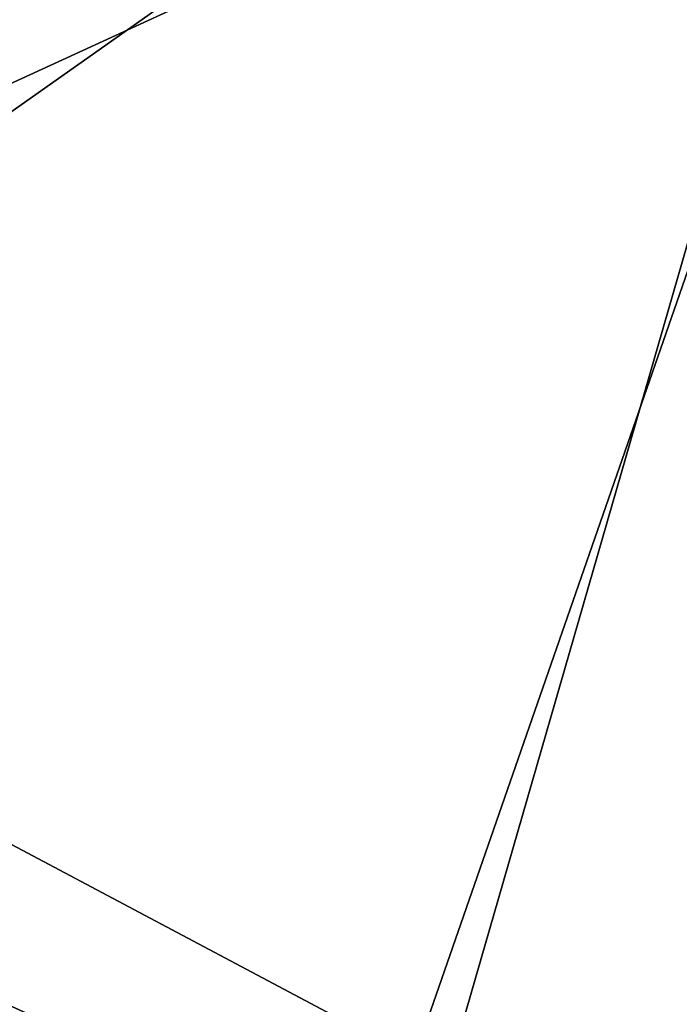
# Model space of a CAD drawing. Header units: metres. Extents: x -150 to 146, y -127 to 82.
# Tile 189 of 256: x 128.635 to 129.173, y -5.008 to -4.204. Entities that reach past the tile are written whole.
import ezdxf

# ---------------------------------------------------------------- set-up
doc = ezdxf.new("R2010")
doc.units = ezdxf.units.M
doc.layers.add('solid_ELLA_AP_WANNE_SW0001', color=7, linetype='CONTINUOUS')

msp = doc.modelspace()

# ---------------------------------------------------------------- linework, layer by layer
at = {"layer": 'solid_ELLA_AP_WANNE_SW0001'}
for points in [[(128.765381, -1.837924, 20.203613), (128, -3.590626, 20.36355), (128, -4.305435, 20.224491)], [(128.765381, -1.837924, 20.203613), (128, -4.305435, 20.224491), (129.510208, -3.243419, 19.604759)], [(128, -3.004499, -18.180754), (128, -4.543877, -17.858332), (129.495316, -3.857681, -17.097639)], [(128, -4.721731, 17.812132), (128, -3.167501, 18.153063), (129.27887, -3.820145, 17.250443)], [(128.780243, -5.771267, 19.440533), (129.510208, -3.243419, 19.604759), (128, -4.305435, 20.224491)], [(128.780243, -5.771267, 19.440533), (130.23027, -4.602215, 18.880901), (129.510208, -3.243419, 19.604759)], [(129.555511, -3.328925, -19.563564), (128, -4.305438, -20.224489), (128, -3.590626, -20.36355)], [(128.735779, -5.687361, -19.489967), (128, -4.305438, -20.224489), (129.555511, -3.328925, -19.563564)], [(128.735779, -5.687361, -19.489967), (129.555511, -3.328925, -19.563564), (130.29567, -4.725626, -18.807552)], [(128, -4.721731, 17.812132), (129.27887, -3.820145, 17.250443), (129.27887, -5.307525, 16.852345)], [(128, -4.543877, -17.858332), (129.495316, -5.337791, -16.694878), (129.495316, -3.857681, -17.097639)], [(128.780243, -5.771267, 19.440533), (128, -4.305435, 20.224491), (128, -5.351786, 19.97311)], [(128.735779, -5.687361, -19.489967), (128, -5.351786, -19.97311), (128, -4.305438, -20.224489)], [(128, -4.543877, -17.858332), (128, -6.050177, -17.405807), (129.495316, -5.337791, -16.694878)], [(128.780243, -5.771267, 19.440533), (130.92099, -5.905645, 18.036654), (130.23027, -4.602215, 18.880901)], [(128, -6.240718, 17.338404), (128, -4.721731, 17.812132), (129.27887, -5.307525, 16.852345)], [(129.43988, -7.01605, -18.635054), (128.735779, -5.687361, -19.489967), (130.29567, -4.725626, -18.807552)]]:
    msp.add_3dface(points, dxfattribs=at)

doc.saveas('drawing.dxf')
